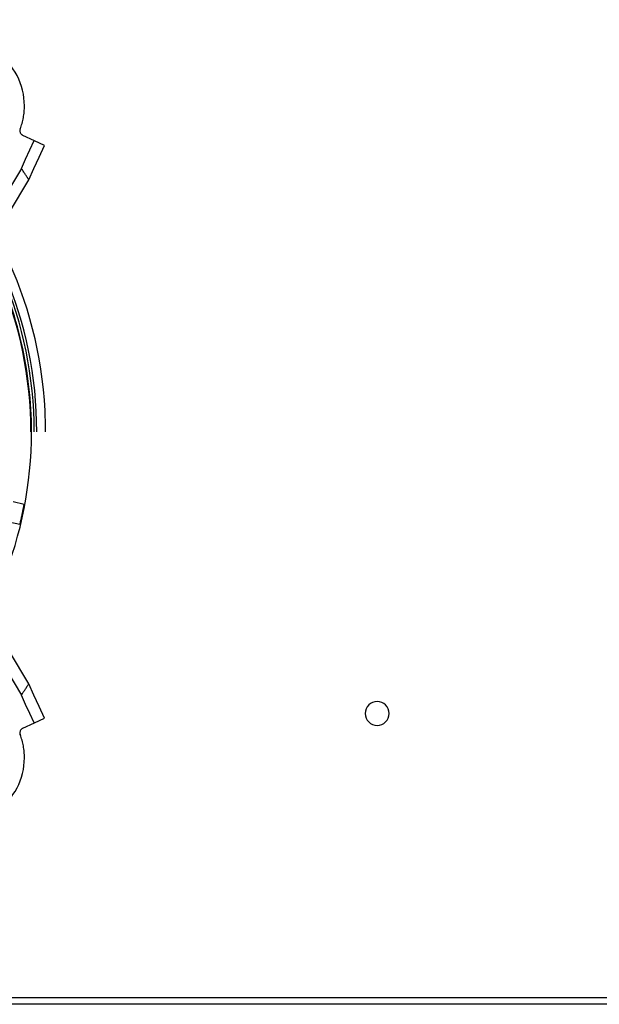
# Model space of a CAD drawing. Extents: x -156717 to 425753, y -51191 to 363295.
# Tile 226 of 256: x 135564 to 135733, y 109191 to 109479. Entities that reach past the tile are written whole.
import ezdxf

# ---------------------------------------------------------------- set-up
doc = ezdxf.new("R2010")
doc.units = 0
doc.header["$LTSCALE"] = 50
doc.linetypes.add('HIDDEN', pattern=[9.525, 6.35, -3.175])
doc.layers.get('0').update_dxf_attribs({"linetype": 'CONTINUOUS'})
doc.layers.add('DEFAULT_2', color=8, linetype='HIDDEN')

msp = doc.modelspace()

# ---------------------------------------------------------------- linework, layer by layer
at = {"color": 3, "linetype": 'Continuous'}
for p, q in [((135182.11356, 109192.8915), (137184.40543, 109192.8915)), ((137184.40543, 109190.89121), (135182.11356, 109190.89121))]:
    msp.add_line(p, q, dxfattribs=at)
for start, end in [(90, 270), (270, 90)]:
    msp.add_arc((135668.18441, 109275.9036), 3.50051, start, end, dxfattribs=at)
at = {"layer": 'DEFAULT_2', "color": 8, "linetype": 'HIDDEN'}
for p, q in [((135563.79627, 109446.72986), (135563.79508, 109446.72673)), ((135567.97902, 109443.24571), (135564.56481, 109444.83778)), ((135566.62046, 109440.5884), (135567.85278, 109443.30456)), ((135570.87891, 109441.89347), (135567.97902, 109443.24571)), ((135569.33444, 109438.50165), (135570.8789, 109441.89347)), ((135564.14825, 109435.15425), (135565.38561, 109437.87162)), ((135565.38561, 109437.87162), (135566.62046, 109440.5884)), ((135567.81019, 109435.16193), (135569.33444, 109438.50165)), ((135564.14825, 109435.15425), (135553.80239, 109417.93585)), ((135566.30609, 109431.87433), (135567.81019, 109435.16193)), ((135560.64412, 109422.45124), (135566.30609, 109431.87433)), ((135564.95374, 109337.01229), (135561.69984, 109337.70393)), ((135563.70609, 109331.14255), (135560.45218, 109331.83419)), ((135553.80239, 109298.49535), (135564.14825, 109281.27695)), ((135566.30605, 109284.55693), (135560.64412, 109293.97996)), ((135567.81026, 109281.26911), (135566.30604, 109284.55695)), ((135565.38559, 109278.55958), (135564.14827, 109281.27695)), ((135569.33453, 109277.92937), (135567.81026, 109281.26911)), ((135566.62044, 109275.84281), (135565.38559, 109278.55958)), ((135570.87889, 109274.53773), (135569.33453, 109277.92937)), ((135567.85279, 109273.12663), (135566.62044, 109275.84281)), ((135567.97902, 109273.18549), (135570.87889, 109274.53773)), ((135564.56481, 109271.59342), (135567.97902, 109273.18549)), ((135563.79627, 109269.70134), (135563.79391, 109269.7076))]:
    msp.add_line(p, q, dxfattribs=at)
for centre, radius, start, end in [((135450.76872, 109358.2156), 120.44256, 0, 180), ((135450.76872, 109358.2156), 120.44256, 0, 180), ((135450.76872, 109358.2156), 117.86718, 0, 180), ((135450.76872, 109358.2156), 117.11707, 0, 180), ((135450.76872, 109358.2156), 117.11707, 0, 180), ((135450.76872, 109358.2156), 116.13693, 0, 180), ((135546.03261, 109453.47949), 19.00277, 0, 110.8038759), ((135546.03261, 109453.47949), 19.00277, 339.1434533, 0), ((135450.76872, 109358.2156), 116.33446, 0, 51.2009843), ((135565.19883, 109446.19744), 1.50022, 163.3068705, 245), ((135565.19883, 109446.19744), 1.50022, 159.8632534, 163.3068705), ((135450.76872, 109358.2156), 137.01997, 32.5188004, 34.160572), ((135450.76872, 109358.2156), 120.44256, 180, 0), ((135450.76872, 109358.2156), 120.44256, 180, 0), ((135450.76872, 109358.2156), 117.86718, 180, 0), ((135450.76872, 109358.2156), 117.11707, 180, 0), ((135450.76872, 109358.2156), 117.11707, 180, 0), ((135450.76872, 109358.2156), 116.13693, 180, 0), ((135450.76872, 109358.2156), 116.33446, 273.6000064, 0), ((135450.76872, 109358.2156), 116.13693, 348, 349.4804206), ((135450.76872, 109358.2156), 116.13693, 346.5195794, 348), ((135450.76872, 109358.2156), 137.01997, 325.839428, 327.4812128), ((135565.19883, 109270.23376), 1.50022, 115, 196.6931295), ((135565.19883, 109270.23376), 1.50022, 196.6931295, 200.5315839), ((135546.03261, 109262.95171), 19.00277, 0, 20.8253698), ((135546.03261, 109262.95171), 19.00277, 249.1569589, 0)]:
    msp.add_arc(centre, radius, start, end, dxfattribs=at)

doc.saveas('drawing.dxf')
